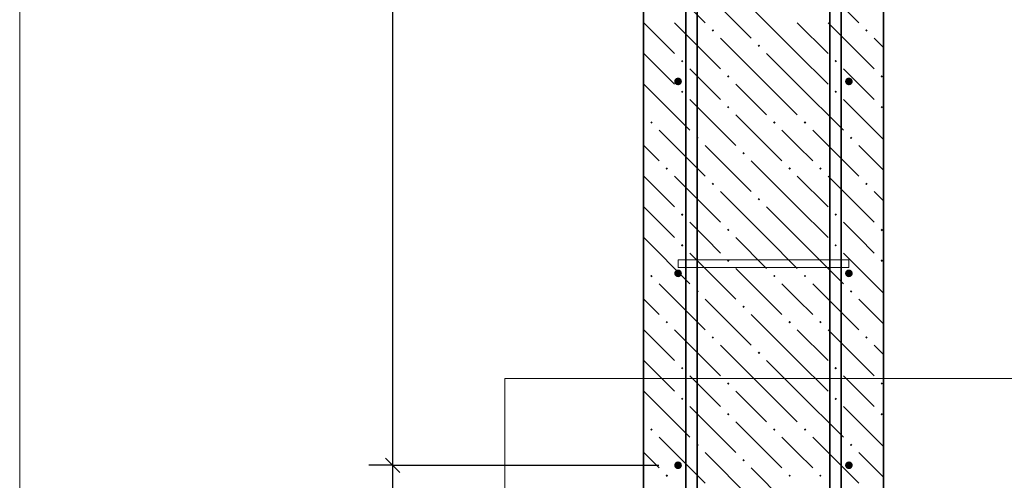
# Model space of a CAD drawing. Header units: millimetres. Extents: x 0 to 42000, y 0 to 29700.
# Tile 4 of 20: x 4672 to 9801, y 11140 to 13540. Entities that reach past the tile are written whole.
import ezdxf

# ---------------------------------------------------------------- set-up
doc = ezdxf.new("R2010")
doc.units = ezdxf.units.MM
for name, color, linetype, lineweight in [('Standard', 7, 'Continuous', 25), ('Выпуски арматуры Г-обр.', 52, 'Continuous', 25), ('ЖБ Стена верхний уровень', 7, 'Continuous', 35), ('Позиционная метка линия выноска', 7, 'Continuous', 13), ('Стена фоновая арматура Х1', 7, 'Continuous', 35), ('Стена фоновая затяжка С-обр.', 52, 'Continuous', 25)]:
    doc.layers.add(name, color=color, linetype=linetype, lineweight=lineweight)
doc.layers.add('Стена Хомут', color=7, linetype='Continuous', lineweight=25, true_color=0x6e3c1e)

msp = doc.modelspace()

# ---------------------------------------------------------------- hatches: boundary and pattern name
at = {"layer": 'ЖБ Стена верхний уровень', "linetype": 'Continuous', "lineweight": 18, "transparency": 33554687}
for points in [[(8276.4, 13484.2), (8282.9, 13490.7), (8289.4, 13484.2), (8282.9, 13477.7)], [(9076.4, 13484.2), (9082.9, 13490.7), (9089.4, 13484.2), (9082.9, 13477.7)], [(8516.4, 13404.2), (8522.9, 13410.7), (8529.4, 13404.2), (8522.9, 13397.7)], [(8116.4, 13324.2), (8122.9, 13330.7), (8129.4, 13324.2), (8122.9, 13317.7)], [(8916.4, 13324.2), (8922.9, 13330.7), (8929.4, 13324.2), (8922.9, 13317.7)], [(8356.4, 13244.2), (8362.9, 13250.7), (8369.4, 13244.2), (8362.9, 13237.7)], [(9156.4, 13244.2), (9162.9, 13250.7), (9169.4, 13244.2), (9162.9, 13237.7)], [(8116.4, 13164.2), (8122.9, 13170.7), (8129.4, 13164.2), (8122.9, 13157.7)], [(8916.4, 13164.2), (8922.9, 13170.7), (8929.4, 13164.2), (8922.9, 13157.7)], [(8356.4, 13084.2), (8362.9, 13090.7), (8369.4, 13084.2), (8362.9, 13077.7)], [(9156.4, 13084.2), (9162.9, 13090.7), (9169.4, 13084.2), (9162.9, 13077.7)], [(7956.4, 13004.2), (7962.9, 13010.7), (7969.4, 13004.2), (7962.9, 12997.7)], [(8596.4, 13004.2), (8602.9, 13010.7), (8609.4, 13004.2), (8602.9, 12997.7)], [(8756.4, 13004.2), (8762.9, 13010.7), (8769.4, 13004.2), (8762.9, 12997.7)], [(8196.4, 12924.2), (8202.9, 12930.7), (8209.4, 12924.2), (8202.9, 12917.7)], [(8996.4, 12924.2), (9002.9, 12930.7), (9009.4, 12924.2), (9002.9, 12917.7)], [(8436.4, 12844.2), (8442.9, 12850.7), (8449.4, 12844.2), (8442.9, 12837.7)], [(8036.4, 12764.2), (8042.9, 12770.7), (8049.4, 12764.2), (8042.9, 12757.7)], [(8676.4, 12764.2), (8682.9, 12770.7), (8689.4, 12764.2), (8682.9, 12757.7)], [(8836.4, 12764.2), (8842.9, 12770.7), (8849.4, 12764.2), (8842.9, 12757.7)], [(8276.4, 12684.2), (8282.9, 12690.7), (8289.4, 12684.2), (8282.9, 12677.7)], [(9076.4, 12684.2), (9082.9, 12690.7), (9089.4, 12684.2), (9082.9, 12677.7)], [(8516.4, 12604.2), (8522.9, 12610.7), (8529.4, 12604.2), (8522.9, 12597.7)], [(8116.4, 12524.2), (8122.9, 12530.7), (8129.4, 12524.2), (8122.9, 12517.7)], [(8916.4, 12524.2), (8922.9, 12530.7), (8929.4, 12524.2), (8922.9, 12517.7)], [(8356.4, 12444.2), (8362.9, 12450.7), (8369.4, 12444.2), (8362.9, 12437.7)], [(9156.4, 12444.2), (9162.9, 12450.7), (9169.4, 12444.2), (9162.9, 12437.7)], [(8116.4, 12364.2), (8122.9, 12370.7), (8129.4, 12364.2), (8122.9, 12357.7)], [(8916.4, 12364.2), (8922.9, 12370.7), (8929.4, 12364.2), (8922.9, 12357.7)], [(8356.4, 12284.2), (8362.9, 12290.7), (8369.4, 12284.2), (8362.9, 12277.7)], [(9156.4, 12284.2), (9162.9, 12290.7), (9169.4, 12284.2), (9162.9, 12277.7)], [(7956.4, 12204.2), (7962.9, 12210.7), (7969.4, 12204.2), (7962.9, 12197.7)], [(8596.4, 12204.2), (8602.9, 12210.7), (8609.4, 12204.2), (8602.9, 12197.7)], [(8756.4, 12204.2), (8762.9, 12210.7), (8769.4, 12204.2), (8762.9, 12197.7)], [(8196.4, 12124.2), (8202.9, 12130.7), (8209.4, 12124.2), (8202.9, 12117.7)], [(8996.4, 12124.2), (9002.9, 12130.7), (9009.4, 12124.2), (9002.9, 12117.7)], [(8436.4, 12044.2), (8442.9, 12050.7), (8449.4, 12044.2), (8442.9, 12037.7)], [(8036.4, 11964.2), (8042.9, 11970.7), (8049.4, 11964.2), (8042.9, 11957.7)], [(8676.4, 11964.2), (8682.9, 11970.7), (8689.4, 11964.2), (8682.9, 11957.7)], [(8836.4, 11964.2), (8842.9, 11970.7), (8849.4, 11964.2), (8842.9, 11957.7)], [(8276.4, 11884.2), (8282.9, 11890.7), (8289.4, 11884.2), (8282.9, 11877.7)], [(9076.4, 11884.2), (9082.9, 11890.7), (9089.4, 11884.2), (9082.9, 11877.7)], [(8516.4, 11804.2), (8522.9, 11810.7), (8529.4, 11804.2), (8522.9, 11797.7)], [(8116.4, 11724.2), (8122.9, 11730.7), (8129.4, 11724.2), (8122.9, 11717.7)], [(8916.4, 11724.2), (8922.9, 11730.7), (8929.4, 11724.2), (8922.9, 11717.7)], [(8356.4, 11644.2), (8362.9, 11650.7), (8369.4, 11644.2), (8362.9, 11637.7)], [(9156.4, 11644.2), (9162.9, 11650.7), (9169.4, 11644.2), (9162.9, 11637.7)], [(8116.4, 11564.2), (8122.9, 11570.7), (8129.4, 11564.2), (8122.9, 11557.7)], [(8916.4, 11564.2), (8922.9, 11570.7), (8929.4, 11564.2), (8922.9, 11557.7)], [(8356.4, 11484.2), (8362.9, 11490.7), (8369.4, 11484.2), (8362.9, 11477.7)], [(9156.4, 11484.2), (9162.9, 11490.7), (9169.4, 11484.2), (9162.9, 11477.7)], [(7956.4, 11404.2), (7962.9, 11410.7), (7969.4, 11404.2), (7962.9, 11397.7)], [(8596.4, 11404.2), (8602.9, 11410.7), (8609.4, 11404.2), (8602.9, 11397.7)], [(8756.4, 11404.2), (8762.9, 11410.7), (8769.4, 11404.2), (8762.9, 11397.7)], [(8196.4, 11324.2), (8202.9, 11330.7), (8209.4, 11324.2), (8202.9, 11317.7)], [(8996.4, 11324.2), (9002.9, 11330.7), (9009.4, 11324.2), (9002.9, 11317.7)], [(8436.4, 11244.2), (8442.9, 11250.7), (8449.4, 11244.2), (8442.9, 11237.7)], [(8036.4, 11164.2), (8042.9, 11170.7), (8049.4, 11164.2), (8042.9, 11157.7)], [(8676.4, 11164.2), (8682.9, 11170.7), (8689.4, 11164.2), (8682.9, 11157.7)], [(8836.4, 11164.2), (8842.9, 11170.7), (8849.4, 11164.2), (8842.9, 11157.7)]]:
    msp.add_hatch(color=7, dxfattribs=at).paths.add_polyline_path(points, flags=16)
at = {"layer": 'Стена Хомут', "linetype": 'Continuous', "lineweight": 13, "transparency": 33554687}
for points in [[(8121.5, 13218.2), (8120, 13225.9), (8115.7, 13232.4), (8109.2, 13236.7), (8101.5, 13238.2), (8093.9, 13236.7), (8087.4, 13232.4), (8083, 13225.9), (8081.5, 13218.2), (8083, 13210.6), (8087.4, 13204.1), (8093.9, 13199.8), (8101.5, 13198.2), (8109.2, 13199.8), (8115.7, 13204.1), (8120, 13210.6)], [(9011.5, 13218.2), (9010, 13225.9), (9005.7, 13232.4), (8999.2, 13236.7), (8991.5, 13238.2), (8983.9, 13236.7), (8977.4, 13232.4), (8973, 13225.9), (8971.5, 13218.2), (8973, 13210.6), (8977.4, 13204.1), (8983.9, 13199.8), (8991.5, 13198.2), (8999.2, 13199.8), (9005.7, 13204.1), (9010, 13210.6)], [(8121.5, 12218.2), (8120, 12225.9), (8115.7, 12232.4), (8109.2, 12236.7), (8101.5, 12238.2), (8093.9, 12236.7), (8087.4, 12232.4), (8083, 12225.9), (8081.5, 12218.2), (8083, 12210.6), (8087.4, 12204.1), (8093.9, 12199.8), (8101.5, 12198.2), (8109.2, 12199.8), (8115.7, 12204.1), (8120, 12210.6)], [(9011.5, 12218.2), (9010, 12225.9), (9005.7, 12232.4), (8999.2, 12236.7), (8991.5, 12238.2), (8983.9, 12236.7), (8977.4, 12232.4), (8973, 12225.9), (8971.5, 12218.2), (8973, 12210.6), (8977.4, 12204.1), (8983.9, 12199.8), (8991.5, 12198.2), (8999.2, 12199.8), (9005.7, 12204.1), (9010, 12210.6)], [(8121.5, 11218.2), (8120, 11225.9), (8115.7, 11232.4), (8109.2, 11236.7), (8101.5, 11238.2), (8093.9, 11236.7), (8087.4, 11232.4), (8083, 11225.9), (8081.5, 11218.2), (8083, 11210.6), (8087.4, 11204.1), (8093.9, 11199.8), (8101.5, 11198.2), (8109.2, 11199.8), (8115.7, 11204.1), (8120, 11210.6)], [(9011.5, 11218.2), (9010, 11225.9), (9005.7, 11232.4), (8999.2, 11236.7), (8991.5, 11238.2), (8983.9, 11236.7), (8977.4, 11232.4), (8973, 11225.9), (8971.5, 11218.2), (8973, 11210.6), (8977.4, 11204.1), (8983.9, 11199.8), (8991.5, 11198.2), (8999.2, 11199.8), (9005.7, 11204.1), (9010, 11210.6)]]:
    msp.add_hatch(color=7, dxfattribs=at).paths.add_polyline_path(points)

# ---------------------------------------------------------------- linework, layer by layer
at = {"layer": 'Standard', "color": 7, "linetype": 'Continuous', "lineweight": -3, "transparency": 33554687}
for p, q in [((6614.8, 11218.2), (6614.8, 23218.2)), ((6614.8, 11218.2), (6489.8, 11218.2)), ((6614.8, 11218.2), (6739.8, 11218.2)), ((6614.8, 10868.2), (6614.8, 11218.2))]:
    msp.add_line(p, q, dxfattribs=at)
at = {"layer": 'Standard', "color": 7, "linetype": 'Continuous', "lineweight": 25, "transparency": 33554687}
msp.add_line((6652.3, 11180.7), (6577.3, 11255.7), dxfattribs=at)
at = {"layer": 'Standard', "color": 254, "linetype": 'Continuous', "lineweight": 18, "true_color": 0xc4c4ff, "transparency": 33554687}
msp.add_lwpolyline([(4671.5, 7926.7), (11771.5, 7926.7), (11771.5, 27068.2), (4671.5, 27068.2), (4671.5, 7926.7)], dxfattribs=at)
at = {"layer": 'Standard', "color": 7, "linetype": 'Continuous', "lineweight": -3, "transparency": 33554687}
msp.add_lwpolyline([(6614.8, 11218.2), (7402.2, 11218.2), (7402.2, 11218.2), (8001.5, 11218.2)], dxfattribs=at)
at = {"layer": 'Выпуски арматуры Г-обр.', "color": 7, "linetype": 'Continuous', "lineweight": 35, "transparency": 33554687}
for points in [[(8951.5, 15868.2), (8951.5, 9414.1), (8946.3, 9376.4), (8933.4, 9337.2), (8913.2, 9301.1), (8888.3, 9271.4), (8858.6, 9246.6), (8822.6, 9226.4), (8783.4, 9213.5), (8745.7, 9208.2), (7991.5, 9208.2), (7991.5, 9268.2), (8741.6, 9268.2), (8769.7, 9272.2), (8798.3, 9281.6), (8824.5, 9296.2), (8845.8, 9314), (8863.5, 9335.3), (8878.2, 9361.5), (8887.6, 9390), (8891.5, 9418.2), (8891.5, 15868.2), (8951.5, 15868.2)], [(8201.5, 13868.2), (8201.5, 9414.1), (8196.3, 9376.4), (8183.4, 9337.2), (8163.2, 9301.1), (8138.3, 9271.4), (8108.6, 9246.6), (8072.6, 9226.4), (8033.4, 9213.5), (7995.7, 9208.2), (7241.5, 9208.2), (7241.5, 9268.2), (7991.6, 9268.2), (8019.7, 9272.2), (8048.3, 9281.6), (8074.5, 9296.2), (8095.7, 9314), (8113.5, 9335.3), (8128.2, 9361.5), (8137.6, 9390), (8141.5, 9418.2), (8141.5, 13868.2), (8201.5, 13868.2)]]:
    msp.add_lwpolyline(points, dxfattribs=at)
at = {"layer": 'ЖБ Стена верхний уровень', "color": 7, "linetype": 'Continuous', "lineweight": 35, "transparency": 33554687}
for p, q in [((7921.5, 24468.2), (7921.5, 10868.2)), ((9171.5, 10868.2), (9171.5, 24468.2))]:
    msp.add_line(p, q, dxfattribs=at)
at = {"layer": 'ЖБ Стена верхний уровень', "color": 9, "linetype": 'Continuous', "lineweight": 18, "true_color": 0xc7c7c7, "transparency": 33554687}
for p, q in [((8002.9, 13764.2), (8242.9, 13524.2)), ((8802.9, 13764.2), (9042.9, 13524.2)), ((8242.9, 13684.2), (8482.9, 13444.2)), ((8722.9, 13364.2), (8482.9, 13604.2)), ((7922.9, 13524.2), (8082.9, 13364.2)), ((8082.9, 13524.2), (8322.9, 13284.2)), ((8722.9, 13524.2), (8882.9, 13364.2)), ((8882.9, 13524.2), (9122.9, 13284.2)), ((8562.9, 13204.2), (8322.9, 13444.2)), ((9171.5, 13395.6), (9122.9, 13444.2)), ((7922.9, 13364.2), (7921.5, 13365.6)), ((7922.9, 13364.2), (8082.9, 13204.2)), ((8562.9, 13364.2), (8722.9, 13204.2)), ((8722.9, 13364.2), (8882.9, 13204.2)), ((8242.9, 13204.2), (8162.9, 13284.2)), ((9042.9, 13204.2), (8962.9, 13284.2)), ((7921.5, 13205.6), (7922.9, 13204.2)), ((7922.9, 13204.2), (8162.9, 12964.2)), ((8322.9, 13124.2), (8242.9, 13204.2)), ((8402.9, 13204.2), (8562.9, 13044.2)), ((8562.9, 13204.2), (8722.9, 13044.2)), ((8722.9, 13204.2), (8962.9, 12964.2)), ((9122.9, 13124.2), (9042.9, 13204.2)), ((8162.9, 13124.2), (8402.9, 12884.2)), ((8962.9, 13124.2), (9171.5, 12915.6)), ((7921.5, 13045.6), (7922.9, 13044.2)), ((8402.9, 13044.2), (8642.9, 12804.2)), ((8002.9, 12964.2), (8242.9, 12724.2)), ((8722.9, 12884.2), (8642.9, 12964.2)), ((8802.9, 12964.2), (9042.9, 12724.2)), ((7922.9, 12884.2), (7921.5, 12885.6)), ((8002.9, 12804.2), (7922.9, 12884.2)), ((8242.9, 12884.2), (8482.9, 12644.2)), ((8802.9, 12804.2), (8722.9, 12884.2)), ((9042.9, 12884.2), (9171.5, 12755.6)), ((8722.9, 12564.2), (8482.9, 12804.2)), ((7922.9, 12724.2), (8082.9, 12564.2)), ((8082.9, 12724.2), (8322.9, 12484.2)), ((8722.9, 12724.2), (8882.9, 12564.2)), ((8882.9, 12724.2), (9122.9, 12484.2)), ((8562.9, 12404.2), (8322.9, 12644.2)), ((9171.5, 12595.6), (9122.9, 12644.2)), ((7922.9, 12564.2), (7921.5, 12565.6)), ((7922.9, 12564.2), (8082.9, 12404.2)), ((8562.9, 12564.2), (8722.9, 12404.2)), ((8722.9, 12564.2), (8882.9, 12404.2)), ((8242.9, 12404.2), (8162.9, 12484.2)), ((9042.9, 12404.2), (8962.9, 12484.2)), ((7921.5, 12405.6), (7922.9, 12404.2)), ((7922.9, 12404.2), (8162.9, 12164.2)), ((8322.9, 12324.2), (8242.9, 12404.2)), ((8402.9, 12404.2), (8562.9, 12244.2)), ((8562.9, 12404.2), (8722.9, 12244.2)), ((8722.9, 12404.2), (8962.9, 12164.2)), ((9122.9, 12324.2), (9042.9, 12404.2)), ((8162.9, 12324.2), (8402.9, 12084.2)), ((8962.9, 12324.2), (9171.5, 12115.6)), ((7921.5, 12245.6), (7922.9, 12244.2)), ((8402.9, 12244.2), (8642.9, 12004.2)), ((8002.9, 12164.2), (8242.9, 11924.2)), ((8722.9, 12084.2), (8642.9, 12164.2)), ((8802.9, 12164.2), (9042.9, 11924.2)), ((7922.9, 12084.2), (7921.5, 12085.6)), ((8002.9, 12004.2), (7922.9, 12084.2)), ((8242.9, 12084.2), (8482.9, 11844.2)), ((8802.9, 12004.2), (8722.9, 12084.2)), ((9042.9, 12084.2), (9171.5, 11955.6)), ((8722.9, 11764.2), (8482.9, 12004.2)), ((7922.9, 11924.2), (8082.9, 11764.2)), ((8082.9, 11924.2), (8322.9, 11684.2)), ((8722.9, 11924.2), (8882.9, 11764.2)), ((8882.9, 11924.2), (9122.9, 11684.2)), ((8562.9, 11604.2), (8322.9, 11844.2)), ((9171.5, 11795.6), (9122.9, 11844.2)), ((7922.9, 11764.2), (7921.5, 11765.6)), ((7922.9, 11764.2), (8082.9, 11604.2)), ((8562.9, 11764.2), (8722.9, 11604.2)), ((8722.9, 11764.2), (8882.9, 11604.2)), ((8242.9, 11604.2), (8162.9, 11684.2)), ((9042.9, 11604.2), (8962.9, 11684.2)), ((7921.5, 11605.6), (7922.9, 11604.2)), ((7922.9, 11604.2), (8162.9, 11364.2)), ((8322.9, 11524.2), (8242.9, 11604.2)), ((8402.9, 11604.2), (8562.9, 11444.2)), ((8562.9, 11604.2), (8722.9, 11444.2)), ((8722.9, 11604.2), (8962.9, 11364.2)), ((9122.9, 11524.2), (9042.9, 11604.2)), ((8162.9, 11524.2), (8402.9, 11284.2)), ((8962.9, 11524.2), (9171.5, 11315.6)), ((7921.5, 11445.6), (7922.9, 11444.2)), ((8402.9, 11444.2), (8642.9, 11204.2)), ((8002.9, 11364.2), (8242.9, 11124.2)), ((8722.9, 11284.2), (8642.9, 11364.2)), ((8802.9, 11364.2), (9042.9, 11124.2)), ((7922.9, 11284.2), (7921.5, 11285.6)), ((8002.9, 11204.2), (7922.9, 11284.2)), ((8242.9, 11284.2), (8482.9, 11044.2)), ((8802.9, 11204.2), (8722.9, 11284.2)), ((9042.9, 11284.2), (9171.5, 11155.6)), ((8722.9, 10964.2), (8482.9, 11204.2))]:
    msp.add_line(p, q, dxfattribs=at)
at = {"layer": 'Позиционная метка линия выноска', "color": 7, "linetype": 'Continuous', "lineweight": 13, "transparency": 33554687}
msp.add_lwpolyline([(7199.1, 10868.2), (7199.1, 11671.1), (12453.7, 11671.1)], dxfattribs=at)
at = {"layer": 'Стена фоновая арматура Х1', "color": 7, "linetype": 'Continuous', "lineweight": 18, "transparency": 33554687}
for points in [[(8891.5, 10868.2), (8891.5, 25049), (8887.8, 25076.1), (8878.7, 25103.6), (8864.6, 25128.8), (8847.5, 25149.2), (8827, 25166.3), (8801.9, 25180.4), (8774.4, 25189.5), (8747.3, 25193.2), (6391.5, 25193.2), (6391.5, 25253.2), (8751.4, 25253.2), (8788, 25248.2), (8826.1, 25235.6), (8861.2, 25215.9), (8890.1, 25191.8), (8914.2, 25162.9), (8933.9, 25127.9), (8946.4, 25089.8), (8951.5, 25053.2), (8951.5, 10868.2), (8891.5, 10868.2)], [(8141.5, 10868.2), (8141.5, 24949), (8137.8, 24976.1), (8128.7, 25003.6), (8114.6, 25028.8), (8097.5, 25049.2), (8077, 25066.3), (8051.9, 25080.4), (8024.4, 25089.5), (7997.3, 25093.2), (5541.5, 25093.2), (5541.5, 25153.2), (8001.4, 25153.2), (8038, 25148.2), (8076.2, 25135.6), (8111.2, 25115.9), (8140.1, 25091.8), (8164.2, 25062.9), (8183.9, 25027.9), (8196.4, 24989.8), (8201.5, 24953.2), (8201.5, 10868.2), (8141.5, 10868.2)]]:
    msp.add_lwpolyline(points, dxfattribs=at)
at = {"layer": 'Стена фоновая затяжка С-обр.', "color": 98, "linetype": 'Continuous', "lineweight": 13, "true_color": 0x005000, "transparency": 33554687}
msp.add_lwpolyline([(8991.5, 12248.2), (8101.5, 12248.2), (8101.5, 12288.2), (8991.5, 12288.2), (8991.5, 12248.2)], dxfattribs=at)

doc.saveas('drawing.dxf')
